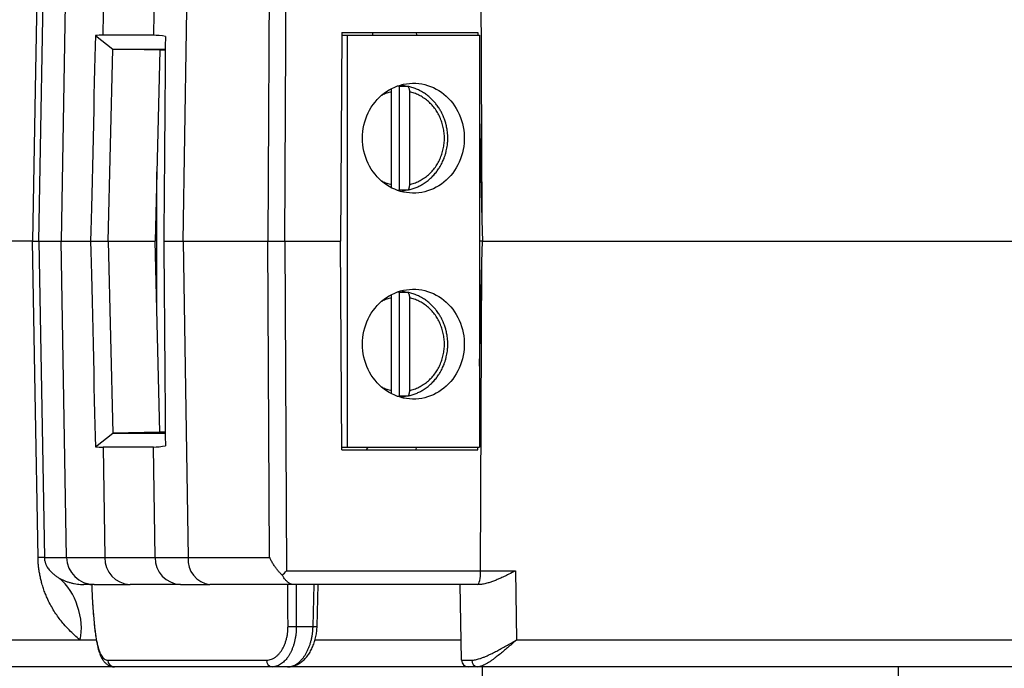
# Model space of a CAD drawing. Extents: x 0 to 333, y 0 to 297.
# Tile 21 of 26: x 279 to 299, y 152 to 165. Entities that reach past the tile are written whole.
import ezdxf

# ---------------------------------------------------------------- set-up
doc = ezdxf.new("R2010")
doc.units = 0
doc.layers.get('0').update_dxf_attribs({"linetype": 'CONTINUOUS'})

msp = doc.modelspace()

# ---------------------------------------------------------------- linework, layer by layer
at = {"color": 7}
for points in [[(284.543, 160.536), (284.579, 167.264)], [(288.541, 167.264), (288.566, 160.967)], [(279.509, 166.988), (279.451, 163.627), (279.397, 160.536)], [(279.526, 160.536), (279.638, 166.988)], [(280.091, 166.988), (279.979, 160.536)], [(280.835, 164.737), (280.874, 166.988)], [(281.901, 166.988), (281.867, 164.735)], [(282.473, 160.536), (282.571, 166.988)], [(284.235, 166.988), (284.201, 160.536)], [(285.706, 164.793), (285.683, 160.536)], [(285.706, 164.793), (288.48, 164.793)], [(286.336, 164.793), (286.337, 164.737)], [(287.227, 164.793), (287.229, 164.737)], [(288.48, 164.793), (288.481, 164.737)], [(280.679, 164.728), (281.036, 164.452)], [(281.867, 164.735), (280.835, 164.737)], [(285.705, 164.737), (285.818, 164.737)], [(285.818, 164.737), (285.818, 156.334)], [(285.818, 164.737), (288.518, 164.737)], [(288.518, 164.737), (288.518, 156.334)], [(280.943, 160.536), (281.036, 164.452)], [(281.036, 164.452), (282.106, 164.45)], [(281.993, 164.434), (281.036, 164.452)], [(281.993, 164.434), (281.9, 160.536)], [(282.106, 164.433), (281.993, 164.434)], [(286.129, 162.637), (286.131, 162.703), (286.137, 162.77), (286.146, 162.837), (286.159, 162.902), (286.175, 162.967), (286.195, 163.03), (286.219, 163.092), (286.246, 163.153), (286.276, 163.211), (286.31, 163.268), (286.346, 163.322), (286.386, 163.374), (286.428, 163.423), (286.473, 163.469), (286.52, 163.512), (286.57, 163.553), (286.622, 163.59), (286.676, 163.623), (286.731, 163.653), (286.788, 163.68), (286.847, 163.702), (286.907, 163.721), (286.967, 163.736), (287.028, 163.747), (287.09, 163.754), (287.152, 163.757), (287.215, 163.756), (287.277, 163.751), (287.338, 163.742), (287.399, 163.729), (287.459, 163.712), (287.518, 163.691), (287.576, 163.667), (287.632, 163.639), (287.687, 163.607), (287.74, 163.572), (287.791, 163.533), (287.839, 163.491), (287.885, 163.447), (287.929, 163.399), (287.97, 163.348), (288.008, 163.295), (288.043, 163.24), (288.075, 163.182), (288.103, 163.123), (288.129, 163.061), (288.151, 162.999), (288.169, 162.935), (288.184, 162.869), (288.195, 162.803), (288.202, 162.737), (288.206, 162.67), (288.206, 162.603), (288.202, 162.536), (288.195, 162.469), (288.184, 162.404), (288.169, 162.338), (288.151, 162.274), (288.129, 162.212), (288.103, 162.15), (288.075, 162.091), (288.043, 162.033), (288.008, 161.978), (287.97, 161.925), (287.929, 161.874), (287.885, 161.827), (287.839, 161.782), (287.791, 161.74), (287.74, 161.701), (287.687, 161.666), (287.632, 161.634), (287.576, 161.606), (287.518, 161.582), (287.459, 161.561), (287.399, 161.544), (287.338, 161.531), (287.277, 161.522), (287.215, 161.517), (287.152, 161.516), (287.09, 161.519), (287.028, 161.526), (286.967, 161.537), (286.907, 161.552), (286.847, 161.571), (286.788, 161.594), (286.731, 161.62), (286.676, 161.65), (286.622, 161.683), (286.57, 161.72), (286.52, 161.76), (286.473, 161.804), (286.428, 161.85), (286.386, 161.899), (286.346, 161.951), (286.31, 162.005), (286.276, 162.062), (286.246, 162.12), (286.219, 162.181), (286.195, 162.243), (286.175, 162.306), (286.159, 162.371), (286.146, 162.436), (286.137, 162.503), (286.131, 162.57), (286.129, 162.637)], [(286.724, 161.69), (286.724, 163.583)], [(286.85, 163.703), (286.886, 163.697)], [(286.886, 163.697), (287.043, 163.697)], [(286.886, 161.576), (286.886, 163.697)], [(287.088, 163.583), (287.088, 161.69)], [(288.518, 163.086), (288.566, 160.967)], [(281.934, 159.122), (281.934, 161.95)], [(281.927, 161.656), (281.934, 161.656)], [(286.886, 161.576), (286.85, 161.57)], [(287.043, 161.576), (286.886, 161.576)], [(281.914, 161.096), (281.934, 161.096)], [(288.566, 160.967), (288.577, 160.536)], [(279.397, 160.536), (277.369, 160.536)], [(279.509, 154.083), (279.451, 157.444), (279.397, 160.536)], [(279.526, 160.536), (279.979, 160.536)], [(279.526, 160.536), (279.638, 154.083)], [(279.979, 160.536), (280.583, 160.536)], [(280.091, 154.083), (279.979, 160.536)], [(280.583, 160.536), (280.943, 160.536)], [(280.943, 160.536), (281.9, 160.536)], [(280.943, 160.536), (281.036, 156.62)], [(281.993, 156.638), (281.9, 160.536)], [(282.074, 160.536), (282.473, 160.536)], [(282.473, 160.536), (284.201, 160.536)], [(282.473, 160.536), (282.571, 154.083)], [(284.201, 160.536), (284.543, 160.536)], [(284.235, 154.083), (284.201, 160.536)], [(284.543, 160.536), (285.683, 160.536)], [(284.543, 160.536), (284.579, 153.808)], [(285.706, 156.278), (285.683, 160.536)], [(288.577, 160.536), (288.518, 160.536)], [(288.566, 160.104), (288.577, 160.536)], [(288.577, 160.536), (303.563, 160.536)], [(288.518, 157.986), (288.566, 160.104)], [(288.541, 153.808), (288.566, 160.104)], [(286.129, 158.435), (286.131, 158.502), (286.137, 158.568), (286.146, 158.635), (286.159, 158.7), (286.175, 158.765), (286.195, 158.828), (286.219, 158.89), (286.246, 158.951), (286.276, 159.009), (286.31, 159.066), (286.346, 159.12), (286.386, 159.172), (286.428, 159.221), (286.473, 159.267), (286.52, 159.311), (286.57, 159.351), (286.622, 159.388), (286.676, 159.422), (286.731, 159.451), (286.788, 159.478), (286.847, 159.5), (286.907, 159.519), (286.967, 159.534), (287.028, 159.545), (287.09, 159.552), (287.152, 159.555), (287.215, 159.554), (287.277, 159.549), (287.338, 159.54), (287.399, 159.527), (287.459, 159.51), (287.518, 159.489), (287.576, 159.465), (287.632, 159.437), (287.687, 159.405), (287.74, 159.37), (287.791, 159.331), (287.839, 159.29), (287.885, 159.245), (287.929, 159.197), (287.97, 159.146), (288.008, 159.093), (288.043, 159.038), (288.075, 158.98), (288.103, 158.921), (288.129, 158.86), (288.151, 158.797), (288.169, 158.733), (288.184, 158.668), (288.195, 158.602), (288.202, 158.535), (288.206, 158.468), (288.206, 158.401), (288.202, 158.334), (288.195, 158.268), (288.184, 158.202), (288.169, 158.136), (288.151, 158.072), (288.129, 158.01), (288.103, 157.948), (288.075, 157.889), (288.043, 157.832), (288.008, 157.776), (287.97, 157.723), (287.929, 157.673), (287.885, 157.625), (287.839, 157.58), (287.791, 157.538), (287.74, 157.5), (287.687, 157.464), (287.632, 157.432), (287.576, 157.404), (287.518, 157.38), (287.459, 157.359), (287.399, 157.343), (287.338, 157.329), (287.277, 157.32), (287.215, 157.315), (287.152, 157.314), (287.09, 157.317), (287.028, 157.324), (286.967, 157.335), (286.907, 157.35), (286.847, 157.369), (286.788, 157.391), (286.731, 157.418), (286.676, 157.448), (286.622, 157.482), (286.57, 157.519), (286.52, 157.559), (286.473, 157.602), (286.428, 157.648), (286.386, 157.698), (286.346, 157.749), (286.31, 157.803), (286.276, 157.86), (286.246, 157.918), (286.219, 157.979), (286.195, 158.041), (286.175, 158.104), (286.159, 158.169), (286.146, 158.235), (286.137, 158.301), (286.131, 158.368), (286.129, 158.435)], [(281.927, 159.415), (281.934, 159.415)], [(286.724, 157.488), (286.724, 159.381)], [(286.85, 159.501), (286.886, 159.495)], [(286.886, 159.495), (287.043, 159.495)], [(286.886, 157.374), (286.886, 159.495)], [(287.088, 159.381), (287.088, 157.488)], [(286.886, 157.374), (286.85, 157.368)], [(287.043, 157.374), (286.886, 157.374)], [(280.679, 156.343), (281.036, 156.62)], [(281.993, 156.638), (281.036, 156.62)], [(281.036, 156.62), (282.106, 156.621)], [(282.106, 156.638), (281.993, 156.638)], [(281.867, 156.336), (280.835, 156.335)], [(280.835, 156.335), (280.874, 154.083)], [(281.901, 154.083), (281.867, 156.336)], [(285.705, 156.334), (285.818, 156.334)], [(285.818, 156.334), (288.518, 156.334)], [(286.238, 156.334), (286.208, 156.278)], [(287.227, 156.278), (287.229, 156.334)], [(288.48, 156.278), (288.481, 156.334)], [(285.706, 156.278), (288.48, 156.278)], [(279.638, 154.083), (280.091, 154.083)], [(280.874, 154.083), (281.901, 154.083)], [(282.571, 154.083), (284.235, 154.083)], [(284.579, 153.808), (288.541, 153.808)], [(288.541, 153.808), (289.25, 153.808)], [(289.25, 153.808), (289.275, 152.402)], [(280.655, 153.533), (280.442, 153.533)], [(280.604, 153.533), (280.608, 153.422)], [(280.655, 153.533), (281.386, 153.533)], [(282.414, 153.533), (281.386, 153.533)], [(282.414, 153.533), (283.016, 153.533)], [(284.718, 153.533), (283.016, 153.533)], [(284.61, 152.678), (284.608, 152.958), (284.606, 153.533)], [(288.479, 153.533), (284.718, 153.533)], [(284.775, 153.533), (284.779, 152.678)], [(285.121, 152.678), (285.145, 153.533)], [(285.203, 152.676), (285.227, 153.533)], [(288.151, 151.99), (288.124, 153.533)], [(288.513, 153.533), (288.479, 153.533)], [(284.779, 152.678), (285.121, 152.678)], [(280.367, 152.402), (280.697, 152.402)], [(285.161, 152.402), (288.144, 152.402)], [(289.275, 152.402), (303.563, 152.402)], [(280.931, 151.99), (284.172, 151.99)], [(281.069, 151.852), (278.077, 151.852)], [(284.285, 151.852), (281.069, 151.852)], [(284.601, 151.852), (284.285, 151.852)], [(288.293, 151.852), (284.601, 151.852)], [(288.475, 151.852), (288.293, 151.852)], [(303.572, 151.852), (288.475, 151.852)], [(288.577, 151.135), (288.577, 151.852)], [(297.059, 151.852), (297.059, 151.135)]]:
    msp.add_lwpolyline(points, dxfattribs=at)
at = {"color": 253}
for points in [[(280.655, 152.733), (280.655, 152.722)], [(277.512, 152.402), (280.367, 152.402)]]:
    msp.add_lwpolyline(points, dxfattribs=at)
at = {"color": 7}
for points in [[(280.679, 164.728), (280.655, 163.683), (280.607, 161.589), (280.583, 160.536)], [(280.835, 164.737), (280.793, 164.737), (280.715, 164.733), (280.679, 164.728)], [(282.108, 164.711), (282.04, 164.725), (281.922, 164.737), (281.867, 164.735)], [(282.108, 164.711), (282.1, 163.671), (282.083, 161.587), (282.074, 160.536)], [(287.006, 163.697), (286.984, 163.705), (286.942, 163.719), (286.919, 163.724)], [(286.919, 161.548), (286.942, 161.554), (286.984, 161.568), (287.006, 161.576)], [(280.583, 160.536), (280.607, 159.482), (280.655, 157.388), (280.679, 156.343)], [(282.074, 160.536), (282.083, 159.484), (282.1, 157.4), (282.108, 156.36)], [(287.006, 159.495), (286.984, 159.503), (286.942, 159.517), (286.919, 159.523)], [(286.919, 157.347), (286.942, 157.352), (286.984, 157.366), (287.006, 157.374)], [(280.679, 156.343), (280.715, 156.338), (280.793, 156.334), (280.835, 156.335)], [(281.867, 156.336), (281.922, 156.334), (282.04, 156.347), (282.108, 156.36)], [(279.638, 154.083), (279.606, 154.084), (279.542, 154.084), (279.509, 154.083)], [(280.091, 154.083), (280.096, 154.083), (280.466, 154.083), (280.874, 154.083)], [(280.091, 154.083), (280.096, 153.778), (280.348, 153.532), (280.655, 153.533)], [(280.874, 154.083), (280.864, 153.793), (281.094, 153.546), (281.386, 153.533)], [(281.901, 154.083), (281.892, 153.793), (282.121, 153.546), (282.414, 153.533)], [(281.901, 154.083), (282.033, 154.083), (282.356, 154.083), (282.571, 154.083)], [(282.571, 154.083), (282.544, 153.812), (282.744, 153.567), (283.016, 153.533)], [(284.493, 153.721), (284.517, 153.743), (284.557, 153.784), (284.579, 153.808)], [(288.479, 153.533), (288.513, 153.532), (288.541, 153.655), (288.541, 153.808)], [(280.367, 152.402), (280.466, 152.822), (280.277, 153.386), (279.942, 153.663)], [(284.61, 152.678), (284.652, 152.677), (284.737, 152.677), (284.779, 152.678)], [(280.931, 151.99), (280.931, 151.914), (280.993, 151.852), (281.069, 151.852)], [(284.172, 151.99), (284.166, 151.921), (284.217, 151.859), (284.285, 151.852)], [(288.151, 151.99), (288.14, 151.989), (288.236, 151.988), (288.36, 151.988)], [(288.151, 151.99), (288.153, 151.913), (288.216, 151.852), (288.293, 151.852)], [(288.36, 151.988), (288.355, 151.92), (288.406, 151.859), (288.475, 151.852)]]:
    msp.add_open_spline(points, degree=3, dxfattribs=at)
at = {"color": 253}
for points in [[(286.724, 163.583), (286.691, 163.574), (286.658, 163.565), (286.625, 163.554), (286.593, 163.544), (286.561, 163.531), (286.531, 163.514), (286.525, 163.511), (286.52, 163.508), (286.514, 163.504)], [(286.514, 161.768), (286.52, 161.765), (286.525, 161.762), (286.531, 161.759), (286.561, 161.742), (286.593, 161.729), (286.625, 161.719), (286.658, 161.708), (286.691, 161.699), (286.724, 161.69)], [(286.724, 159.381), (286.691, 159.372), (286.658, 159.363), (286.625, 159.353), (286.593, 159.342), (286.561, 159.329), (286.531, 159.312), (286.525, 159.309), (286.52, 159.306), (286.514, 159.303)], [(286.514, 157.566), (286.52, 157.563), (286.525, 157.56), (286.531, 157.557), (286.561, 157.54), (286.593, 157.528), (286.625, 157.517), (286.658, 157.506), (286.691, 157.497), (286.724, 157.488)], [(280.608, 153.422), (280.609, 153.399), (280.61, 153.377), (280.611, 153.355), (280.615, 153.251), (280.621, 153.147), (280.629, 153.043), (280.637, 152.94), (280.646, 152.836), (280.655, 152.733)]]:
    msp.add_open_spline(points, degree=3, knots=[0, 0, 0, 0, 1, 1, 1, 2, 2, 2, 3, 3, 3, 3], dxfattribs=at)
at = {"color": 7}
for points, knots in [([(286.724, 163.583), (286.724, 163.596), (286.724, 163.609), (286.722, 163.621), (286.72, 163.629), (286.718, 163.636), (286.717, 163.643)], [0, 0, 0, 0, 1, 1, 1, 2, 2, 2, 2]), ([(287.043, 163.697), (287.048, 163.696), (287.053, 163.694), (287.057, 163.691), (287.062, 163.687), (287.066, 163.68), (287.071, 163.673), (287.074, 163.665), (287.078, 163.655), (287.08, 163.645), (287.083, 163.634), (287.085, 163.622), (287.086, 163.61), (287.087, 163.601), (287.087, 163.592), (287.088, 163.583)], [0, 0, 0, 0, 1, 1, 1, 2, 2, 2, 3, 3, 3, 4, 4, 4, 5, 5, 5, 5]), ([(287.053, 161.58), (287.076, 161.585), (287.1, 161.59), (287.123, 161.596), (287.15, 161.603), (287.177, 161.613), (287.204, 161.623), (287.23, 161.633), (287.255, 161.644), (287.28, 161.656), (287.303, 161.667), (287.326, 161.679), (287.349, 161.693), (287.377, 161.71), (287.405, 161.728), (287.432, 161.748), (287.457, 161.766), (287.481, 161.785), (287.505, 161.806), (287.526, 161.825), (287.547, 161.845), (287.567, 161.866), (287.589, 161.889), (287.61, 161.913), (287.63, 161.938), (287.648, 161.961), (287.665, 161.984), (287.681, 162.008), (287.695, 162.029), (287.709, 162.051), (287.721, 162.073), (287.733, 162.092), (287.743, 162.112), (287.753, 162.132), (287.761, 162.149), (287.769, 162.166), (287.776, 162.184), (287.782, 162.197), (287.788, 162.211), (287.793, 162.224), (287.797, 162.235), (287.802, 162.246), (287.805, 162.257), (287.808, 162.266), (287.812, 162.275), (287.815, 162.284), (287.818, 162.294), (287.821, 162.304), (287.824, 162.313), (287.827, 162.324), (287.829, 162.334), (287.832, 162.344), (287.835, 162.355), (287.838, 162.366), (287.84, 162.377), (287.845, 162.395), (287.848, 162.414), (287.852, 162.432), (287.856, 162.453), (287.859, 162.474), (287.861, 162.495), (287.864, 162.52), (287.866, 162.544), (287.868, 162.568), (287.869, 162.588), (287.87, 162.609), (287.87, 162.63), (287.87, 162.652), (287.869, 162.674), (287.868, 162.697), (287.867, 162.72), (287.865, 162.743), (287.863, 162.765), (287.861, 162.784), (287.858, 162.802), (287.855, 162.821), (287.853, 162.835), (287.85, 162.849), (287.847, 162.862), (287.846, 162.87), (287.844, 162.878), (287.843, 162.886), (287.842, 162.891), (287.84, 162.896), (287.839, 162.901), (287.838, 162.907), (287.836, 162.912), (287.835, 162.918), (287.833, 162.927), (287.83, 162.936), (287.828, 162.945), (287.824, 162.957), (287.821, 162.969), (287.817, 162.981), (287.813, 162.996), (287.808, 163.01), (287.802, 163.024), (287.796, 163.041), (287.789, 163.058), (287.783, 163.075), (287.775, 163.094), (287.766, 163.114), (287.757, 163.133), (287.746, 163.154), (287.735, 163.176), (287.723, 163.196), (287.71, 163.22), (287.696, 163.243), (287.681, 163.265), (287.664, 163.29), (287.647, 163.314), (287.628, 163.337), (287.613, 163.356), (287.597, 163.375), (287.581, 163.392), (287.563, 163.411), (287.545, 163.429), (287.526, 163.447), (287.506, 163.466), (287.486, 163.484), (287.464, 163.501), (287.442, 163.519), (287.419, 163.536), (287.395, 163.552), (287.37, 163.568), (287.343, 163.584), (287.317, 163.598), (287.289, 163.613), (287.26, 163.627), (287.231, 163.639), (287.2, 163.652), (287.169, 163.664), (287.137, 163.673), (287.109, 163.681), (287.081, 163.687), (287.053, 163.693)], [0, 0, 0, 0, 1, 1, 1, 2, 2, 2, 3, 3, 3, 4, 4, 4, 5, 5, 5, 6, 6, 6, 7, 7, 7, 8, 8, 8, 9, 9, 9, 10, 10, 10, 11, 11, 11, 12, 12, 12, 13, 13, 13, 14, 14, 14, 15, 15, 15, 16, 16, 16, 17, 17, 17, 18, 18, 18, 19, 19, 19, 20, 20, 20, 21, 21, 21, 22, 22, 22, 23, 23, 23, 24, 24, 24, 25, 25, 25, 26, 26, 26, 27, 27, 27, 28, 28, 28, 29, 29, 29, 30, 30, 30, 31, 31, 31, 32, 32, 32, 33, 33, 33, 34, 34, 34, 35, 35, 35, 36, 36, 36, 37, 37, 37, 38, 38, 38, 39, 39, 39, 40, 40, 40, 41, 41, 41, 42, 42, 42, 43, 43, 43, 44, 44, 44, 45, 45, 45, 45]), ([(287.088, 161.69), (287.121, 161.699), (287.154, 161.708), (287.186, 161.719), (287.219, 161.729), (287.25, 161.743), (287.281, 161.759), (287.312, 161.774), (287.342, 161.792), (287.371, 161.811), (287.4, 161.83), (287.428, 161.85), (287.455, 161.873), (287.482, 161.895), (287.507, 161.919), (287.531, 161.945), (287.556, 161.97), (287.579, 161.998), (287.6, 162.026), (287.622, 162.055), (287.642, 162.085), (287.66, 162.116), (287.679, 162.147), (287.695, 162.178), (287.71, 162.211), (287.725, 162.244), (287.738, 162.278), (287.75, 162.313), (287.761, 162.347), (287.771, 162.383), (287.778, 162.419), (287.786, 162.454), (287.792, 162.49), (287.796, 162.526), (287.8, 162.563), (287.802, 162.6), (287.802, 162.637), (287.802, 162.673), (287.8, 162.71), (287.796, 162.746), (287.792, 162.783), (287.786, 162.819), (287.778, 162.854), (287.771, 162.89), (287.761, 162.925), (287.75, 162.96), (287.738, 162.995), (287.725, 163.029), (287.71, 163.062), (287.695, 163.094), (287.679, 163.126), (287.661, 163.157), (287.642, 163.188), (287.622, 163.218), (287.6, 163.247), (287.579, 163.275), (287.556, 163.302), (287.532, 163.328), (287.507, 163.354), (287.482, 163.377), (287.455, 163.4), (287.428, 163.423), (287.4, 163.443), (287.371, 163.462), (287.342, 163.482), (287.312, 163.499), (287.281, 163.514), (287.25, 163.53), (287.219, 163.544), (287.186, 163.554), (287.154, 163.565), (287.121, 163.574), (287.088, 163.583)], [0, 0, 0, 0, 1, 1, 1, 2, 2, 2, 3, 3, 3, 4, 4, 4, 5, 5, 5, 6, 6, 6, 7, 7, 7, 8, 8, 8, 9, 9, 9, 10, 10, 10, 11, 11, 11, 12, 12, 12, 13, 13, 13, 14, 14, 14, 15, 15, 15, 16, 16, 16, 17, 17, 17, 18, 18, 18, 19, 19, 19, 20, 20, 20, 21, 21, 21, 22, 22, 22, 23, 23, 23, 24, 24, 24, 24]), ([(286.717, 161.629), (286.719, 161.64), (286.722, 161.651), (286.723, 161.663), (286.724, 161.672), (286.724, 161.681), (286.724, 161.69)], [0, 0, 0, 0, 1, 1, 1, 2, 2, 2, 2]), ([(287.088, 161.69), (287.087, 161.677), (287.087, 161.664), (287.085, 161.652), (287.084, 161.64), (287.081, 161.628), (287.077, 161.618), (287.074, 161.608), (287.07, 161.599), (287.066, 161.593), (287.062, 161.585), (287.057, 161.58), (287.052, 161.578), (287.049, 161.577), (287.046, 161.577), (287.043, 161.576)], [0, 0, 0, 0, 1, 1, 1, 2, 2, 2, 3, 3, 3, 4, 4, 4, 5, 5, 5, 5]), ([(279.397, 160.536), (279.414, 160.536), (279.432, 160.536), (279.447, 160.536), (279.461, 160.536), (279.474, 160.536), (279.485, 160.536), (279.496, 160.536), (279.505, 160.536), (279.512, 160.536), (279.518, 160.536), (279.522, 160.536), (279.526, 160.536)], [0, 0, 0, 0, 1, 1, 1, 2, 2, 2, 3, 3, 3, 4, 4, 4, 4]), ([(279.397, 160.536), (279.414, 160.536), (279.432, 160.536), (279.447, 160.536), (279.461, 160.536), (279.474, 160.536), (279.485, 160.536), (279.496, 160.536), (279.505, 160.536), (279.512, 160.536), (279.518, 160.536), (279.522, 160.536), (279.526, 160.536)], [0, 0, 0, 0, 1, 1, 1, 2, 2, 2, 3, 3, 3, 4, 4, 4, 4]), ([(286.724, 159.381), (286.724, 159.394), (286.724, 159.408), (286.722, 159.419), (286.72, 159.427), (286.718, 159.434), (286.717, 159.442)], [0, 0, 0, 0, 1, 1, 1, 2, 2, 2, 2]), ([(287.043, 159.495), (287.048, 159.494), (287.053, 159.493), (287.057, 159.489), (287.062, 159.485), (287.066, 159.479), (287.071, 159.471), (287.074, 159.463), (287.078, 159.454), (287.08, 159.443), (287.083, 159.432), (287.085, 159.42), (287.086, 159.408), (287.087, 159.399), (287.087, 159.39), (287.088, 159.381)], [0, 0, 0, 0, 1, 1, 1, 2, 2, 2, 3, 3, 3, 4, 4, 4, 5, 5, 5, 5]), ([(287.053, 157.378), (287.076, 157.383), (287.1, 157.388), (287.123, 157.394), (287.15, 157.402), (287.177, 157.411), (287.204, 157.421), (287.23, 157.431), (287.255, 157.442), (287.28, 157.454), (287.303, 157.465), (287.326, 157.478), (287.349, 157.491), (287.377, 157.508), (287.405, 157.526), (287.432, 157.546), (287.457, 157.564), (287.481, 157.584), (287.505, 157.604), (287.526, 157.623), (287.547, 157.644), (287.567, 157.664), (287.589, 157.688), (287.61, 157.711), (287.63, 157.737), (287.648, 157.759), (287.665, 157.782), (287.681, 157.806), (287.695, 157.827), (287.709, 157.849), (287.721, 157.871), (287.733, 157.891), (287.743, 157.91), (287.753, 157.93), (287.761, 157.947), (287.769, 157.964), (287.776, 157.982), (287.782, 157.995), (287.788, 158.008), (287.793, 158.022), (287.797, 158.033), (287.802, 158.044), (287.805, 158.055), (287.808, 158.064), (287.812, 158.073), (287.815, 158.083), (287.818, 158.092), (287.821, 158.102), (287.824, 158.111), (287.827, 158.122), (287.829, 158.132), (287.832, 158.142), (287.835, 158.153), (287.838, 158.164), (287.84, 158.175), (287.845, 158.194), (287.848, 158.212), (287.852, 158.231), (287.856, 158.251), (287.859, 158.273), (287.861, 158.294), (287.864, 158.318), (287.866, 158.342), (287.868, 158.366), (287.869, 158.387), (287.87, 158.408), (287.87, 158.428), (287.87, 158.45), (287.869, 158.473), (287.868, 158.495), (287.867, 158.518), (287.865, 158.541), (287.863, 158.563), (287.861, 158.582), (287.858, 158.6), (287.855, 158.619), (287.853, 158.633), (287.85, 158.647), (287.847, 158.661), (287.846, 158.668), (287.844, 158.676), (287.843, 158.684), (287.842, 158.689), (287.84, 158.694), (287.839, 158.699), (287.838, 158.705), (287.836, 158.711), (287.835, 158.716), (287.833, 158.725), (287.83, 158.734), (287.828, 158.743), (287.824, 158.755), (287.821, 158.768), (287.817, 158.78), (287.813, 158.794), (287.808, 158.808), (287.802, 158.823), (287.796, 158.839), (287.789, 158.856), (287.783, 158.873), (287.775, 158.893), (287.766, 158.912), (287.757, 158.931), (287.746, 158.953), (287.735, 158.974), (287.723, 158.995), (287.71, 159.018), (287.696, 159.041), (287.681, 159.063), (287.664, 159.088), (287.647, 159.112), (287.628, 159.136), (287.613, 159.154), (287.597, 159.173), (287.581, 159.191), (287.563, 159.21), (287.545, 159.228), (287.526, 159.246), (287.506, 159.264), (287.486, 159.282), (287.464, 159.299), (287.442, 159.317), (287.419, 159.334), (287.395, 159.35), (287.37, 159.367), (287.343, 159.382), (287.317, 159.396), (287.289, 159.411), (287.26, 159.425), (287.231, 159.437), (287.2, 159.451), (287.169, 159.462), (287.137, 159.471), (287.109, 159.479), (287.081, 159.485), (287.053, 159.491)], [0, 0, 0, 0, 1, 1, 1, 2, 2, 2, 3, 3, 3, 4, 4, 4, 5, 5, 5, 6, 6, 6, 7, 7, 7, 8, 8, 8, 9, 9, 9, 10, 10, 10, 11, 11, 11, 12, 12, 12, 13, 13, 13, 14, 14, 14, 15, 15, 15, 16, 16, 16, 17, 17, 17, 18, 18, 18, 19, 19, 19, 20, 20, 20, 21, 21, 21, 22, 22, 22, 23, 23, 23, 24, 24, 24, 25, 25, 25, 26, 26, 26, 27, 27, 27, 28, 28, 28, 29, 29, 29, 30, 30, 30, 31, 31, 31, 32, 32, 32, 33, 33, 33, 34, 34, 34, 35, 35, 35, 36, 36, 36, 37, 37, 37, 38, 38, 38, 39, 39, 39, 40, 40, 40, 41, 41, 41, 42, 42, 42, 43, 43, 43, 44, 44, 44, 45, 45, 45, 45]), ([(287.088, 157.488), (287.121, 157.497), (287.154, 157.506), (287.186, 157.517), (287.219, 157.528), (287.25, 157.542), (287.281, 157.557), (287.312, 157.572), (287.342, 157.59), (287.371, 157.609), (287.4, 157.628), (287.428, 157.649), (287.455, 157.671), (287.482, 157.693), (287.507, 157.718), (287.531, 157.743), (287.556, 157.769), (287.579, 157.796), (287.6, 157.825), (287.622, 157.853), (287.642, 157.883), (287.66, 157.914), (287.679, 157.945), (287.695, 157.976), (287.71, 158.009), (287.725, 158.042), (287.738, 158.076), (287.75, 158.111), (287.761, 158.145), (287.771, 158.181), (287.778, 158.216), (287.786, 158.252), (287.792, 158.288), (287.796, 158.325), (287.8, 158.361), (287.802, 158.398), (287.802, 158.435), (287.802, 158.472), (287.8, 158.508), (287.796, 158.545), (287.792, 158.581), (287.786, 158.617), (287.778, 158.653), (287.771, 158.689), (287.761, 158.724), (287.75, 158.758), (287.738, 158.793), (287.725, 158.827), (287.71, 158.86), (287.695, 158.893), (287.679, 158.925), (287.661, 158.955), (287.642, 158.987), (287.622, 159.016), (287.6, 159.045), (287.579, 159.073), (287.556, 159.1), (287.532, 159.126), (287.507, 159.152), (287.482, 159.176), (287.455, 159.198), (287.428, 159.221), (287.4, 159.242), (287.371, 159.261), (287.342, 159.28), (287.312, 159.297), (287.281, 159.312), (287.25, 159.328), (287.219, 159.342), (287.186, 159.353), (287.154, 159.364), (287.121, 159.373), (287.088, 159.381)], [0, 0, 0, 0, 1, 1, 1, 2, 2, 2, 3, 3, 3, 4, 4, 4, 5, 5, 5, 6, 6, 6, 7, 7, 7, 8, 8, 8, 9, 9, 9, 10, 10, 10, 11, 11, 11, 12, 12, 12, 13, 13, 13, 14, 14, 14, 15, 15, 15, 16, 16, 16, 17, 17, 17, 18, 18, 18, 19, 19, 19, 20, 20, 20, 21, 21, 21, 22, 22, 22, 23, 23, 23, 24, 24, 24, 24]), ([(286.717, 157.427), (286.719, 157.439), (286.722, 157.449), (286.723, 157.461), (286.724, 157.47), (286.724, 157.479), (286.724, 157.488)], [0, 0, 0, 0, 1, 1, 1, 2, 2, 2, 2]), ([(287.088, 157.488), (287.087, 157.475), (287.087, 157.463), (287.085, 157.45), (287.084, 157.438), (287.081, 157.426), (287.077, 157.416), (287.074, 157.406), (287.07, 157.397), (287.066, 157.391), (287.062, 157.384), (287.057, 157.379), (287.052, 157.376), (287.049, 157.375), (287.046, 157.375), (287.043, 157.374)], [0, 0, 0, 0, 1, 1, 1, 2, 2, 2, 3, 3, 3, 4, 4, 4, 5, 5, 5, 5]), ([(280.367, 152.402), (280.328, 152.434), (280.29, 152.465), (280.253, 152.498), (280.215, 152.532), (280.179, 152.567), (280.143, 152.604), (280.107, 152.641), (280.071, 152.679), (280.037, 152.72), (280.011, 152.749), (279.986, 152.78), (279.962, 152.812), (279.937, 152.843), (279.913, 152.876), (279.89, 152.911), (279.866, 152.945), (279.843, 152.98), (279.821, 153.018), (279.798, 153.055), (279.776, 153.094), (279.755, 153.134), (279.734, 153.174), (279.713, 153.216), (279.694, 153.26), (279.68, 153.29), (279.668, 153.32), (279.656, 153.351), (279.643, 153.382), (279.631, 153.415), (279.62, 153.448), (279.609, 153.481), (279.598, 153.516), (279.588, 153.551), (279.58, 153.578), (279.573, 153.607), (279.566, 153.636), (279.559, 153.665), (279.553, 153.694), (279.547, 153.725), (279.541, 153.755), (279.535, 153.786), (279.531, 153.817), (279.526, 153.849), (279.522, 153.881), (279.519, 153.913), (279.516, 153.941), (279.514, 153.969), (279.512, 153.998), (279.511, 154.026), (279.51, 154.054), (279.509, 154.083)], [0, 0, 0, 0, 1, 1, 1, 2, 2, 2, 3, 3, 3, 4, 4, 4, 5, 5, 5, 6, 6, 6, 7, 7, 7, 8, 8, 8, 9, 9, 9, 10, 10, 10, 11, 11, 11, 12, 12, 12, 13, 13, 13, 14, 14, 14, 15, 15, 15, 16, 16, 16, 17, 17, 17, 17]), ([(279.638, 154.083), (279.638, 154.076), (279.639, 154.069), (279.639, 154.063), (279.64, 154.055), (279.641, 154.048), (279.642, 154.041), (279.643, 154.035), (279.643, 154.029), (279.644, 154.024), (279.645, 154.019), (279.646, 154.014), (279.647, 154.01), (279.65, 153.999), (279.653, 153.989), (279.655, 153.981), (279.658, 153.972), (279.66, 153.964), (279.663, 153.958), (279.666, 153.95), (279.669, 153.944), (279.671, 153.938), (279.68, 153.919), (279.688, 153.903), (279.696, 153.888), (279.705, 153.874), (279.714, 153.861), (279.722, 153.849), (279.731, 153.838), (279.739, 153.828), (279.748, 153.818), (279.757, 153.808), (279.766, 153.799), (279.774, 153.79), (279.793, 153.772), (279.811, 153.755), (279.829, 153.74), (279.848, 153.725), (279.866, 153.711), (279.885, 153.698), (279.904, 153.686), (279.923, 153.674), (279.942, 153.663)], [0, 0, 0, 0, 1, 1, 1, 2, 2, 2, 3, 3, 3, 4, 4, 4, 5, 5, 5, 6, 6, 6, 7, 7, 7, 8, 8, 8, 9, 9, 9, 10, 10, 10, 11, 11, 11, 12, 12, 12, 13, 13, 13, 14, 14, 14, 14]), ([(284.493, 153.721), (284.487, 153.727), (284.481, 153.732), (284.476, 153.738), (284.46, 153.754), (284.444, 153.771), (284.429, 153.787), (284.414, 153.804), (284.4, 153.822), (284.386, 153.839), (284.372, 153.856), (284.359, 153.874), (284.346, 153.892), (284.331, 153.912), (284.317, 153.933), (284.304, 153.954), (284.291, 153.974), (284.279, 153.996), (284.268, 154.017), (284.256, 154.038), (284.246, 154.059), (284.236, 154.08), (284.236, 154.081), (284.235, 154.082), (284.235, 154.083)], [0, 0, 0, 0, 1, 1, 1, 2, 2, 2, 3, 3, 3, 4, 4, 4, 5, 5, 5, 6, 6, 6, 7, 7, 7, 8, 8, 8, 8]), ([(284.718, 153.533), (284.717, 153.533), (284.716, 153.533), (284.716, 153.533), (284.704, 153.533), (284.692, 153.534), (284.68, 153.538), (284.668, 153.541), (284.656, 153.546), (284.644, 153.553), (284.63, 153.561), (284.616, 153.571), (284.601, 153.583), (284.594, 153.59), (284.587, 153.597), (284.579, 153.604), (284.572, 153.612), (284.565, 153.621), (284.557, 153.629), (284.547, 153.642), (284.536, 153.656), (284.526, 153.671), (284.515, 153.687), (284.504, 153.703), (284.493, 153.721)], [0, 0, 0, 0, 1, 1, 1, 2, 2, 2, 3, 3, 3, 4, 4, 4, 5, 5, 5, 6, 6, 6, 7, 7, 7, 8, 8, 8, 8]), ([(289.25, 153.808), (289.249, 153.807), (289.247, 153.806), (289.246, 153.805), (289.203, 153.784), (289.161, 153.763), (289.118, 153.743), (289.097, 153.732), (289.076, 153.722), (289.054, 153.711), (289.032, 153.701), (289.011, 153.691), (288.99, 153.681), (288.965, 153.67), (288.94, 153.658), (288.915, 153.647), (288.89, 153.636), (288.865, 153.626), (288.841, 153.616), (288.815, 153.606), (288.791, 153.596), (288.765, 153.587), (288.741, 153.578), (288.716, 153.57), (288.692, 153.563), (288.676, 153.559), (288.661, 153.554), (288.646, 153.551), (288.631, 153.547), (288.616, 153.544), (288.601, 153.541), (288.586, 153.539), (288.571, 153.536), (288.556, 153.535), (288.542, 153.534), (288.527, 153.533), (288.513, 153.533)], [0, 0, 0, 0, 1, 1, 1, 2, 2, 2, 3, 3, 3, 4, 4, 4, 5, 5, 5, 6, 6, 6, 7, 7, 7, 8, 8, 8, 9, 9, 9, 10, 10, 10, 11, 11, 11, 12, 12, 12, 12]), ([(279.942, 153.663), (279.961, 153.653), (279.979, 153.643), (279.998, 153.634), (280.018, 153.624), (280.037, 153.615), (280.057, 153.607), (280.077, 153.599), (280.098, 153.591), (280.119, 153.584), (280.14, 153.577), (280.161, 153.571), (280.182, 153.566), (280.203, 153.56), (280.225, 153.555), (280.246, 153.551), (280.268, 153.547), (280.29, 153.543), (280.311, 153.541), (280.333, 153.538), (280.355, 153.536), (280.377, 153.535), (280.398, 153.533), (280.42, 153.533), (280.442, 153.533)], [0, 0, 0, 0, 1, 1, 1, 2, 2, 2, 3, 3, 3, 4, 4, 4, 5, 5, 5, 6, 6, 6, 7, 7, 7, 8, 8, 8, 8]), ([(280.609, 153.419), (280.61, 153.381), (280.611, 153.343), (280.613, 153.305), (280.616, 153.236), (280.62, 153.166), (280.625, 153.096), (280.63, 153.027), (280.635, 152.957), (280.641, 152.888), (280.645, 152.833), (280.651, 152.777), (280.656, 152.722)], [0, 0, 0, 0, 1, 1, 1, 2, 2, 2, 3, 3, 3, 4, 4, 4, 4]), ([(280.655, 152.733), (280.66, 152.693), (280.663, 152.654), (280.668, 152.616), (280.673, 152.578), (280.677, 152.542), (280.682, 152.508), (280.687, 152.473), (280.693, 152.44), (280.698, 152.409), (280.704, 152.377), (280.711, 152.347), (280.717, 152.318), (280.724, 152.289), (280.731, 152.263), (280.738, 152.237), (280.746, 152.212), (280.753, 152.189), (280.762, 152.168), (280.769, 152.148), (280.777, 152.13), (280.785, 152.114), (280.793, 152.098), (280.801, 152.083), (280.809, 152.07), (280.818, 152.057), (280.827, 152.045), (280.836, 152.036), (280.846, 152.025), (280.856, 152.017), (280.866, 152.01), (280.876, 152.003), (280.886, 151.998), (280.897, 151.995), (280.908, 151.992), (280.919, 151.99), (280.931, 151.99)], [0, 0, 0, 0, 1, 1, 1, 2, 2, 2, 3, 3, 3, 4, 4, 4, 5, 5, 5, 6, 6, 6, 7, 7, 7, 8, 8, 8, 9, 9, 9, 10, 10, 10, 11, 11, 11, 12, 12, 12, 12]), ([(280.656, 152.722), (280.657, 152.711), (280.657, 152.7), (280.659, 152.689), (280.661, 152.666), (280.664, 152.643), (280.666, 152.621), (280.669, 152.598), (280.672, 152.576), (280.674, 152.555), (280.677, 152.533), (280.68, 152.512), (280.683, 152.491), (280.686, 152.471), (280.689, 152.45), (280.693, 152.431), (280.696, 152.411), (280.699, 152.391), (280.703, 152.373), (280.706, 152.354), (280.71, 152.335), (280.714, 152.318), (280.717, 152.3), (280.722, 152.282), (280.726, 152.265), (280.73, 152.247), (280.735, 152.231), (280.739, 152.215), (280.744, 152.198), (280.748, 152.182), (280.753, 152.167), (280.758, 152.151), (280.764, 152.136), (280.769, 152.121), (280.775, 152.106), (280.781, 152.091), (280.787, 152.077), (280.794, 152.063), (280.8, 152.049), (280.807, 152.036), (280.814, 152.023), (280.821, 152.01), (280.829, 151.998), (280.836, 151.988), (280.843, 151.978), (280.85, 151.968), (280.857, 151.96), (280.865, 151.951), (280.872, 151.942), (280.879, 151.935), (280.887, 151.928), (280.894, 151.92), (280.902, 151.914), (280.91, 151.907), (280.918, 151.902), (280.926, 151.896), (280.934, 151.891), (280.943, 151.886), (280.952, 151.881), (280.961, 151.876), (280.971, 151.872), (280.981, 151.868), (280.99, 151.864), (281, 151.862), (281.01, 151.859), (281.02, 151.857), (281.03, 151.855), (281.04, 151.853), (281.05, 151.852), (281.06, 151.852), (281.063, 151.852), (281.066, 151.852), (281.069, 151.852)], [0, 0, 0, 0, 1, 1, 1, 2, 2, 2, 3, 3, 3, 4, 4, 4, 5, 5, 5, 6, 6, 6, 7, 7, 7, 8, 8, 8, 9, 9, 9, 10, 10, 10, 11, 11, 11, 12, 12, 12, 13, 13, 13, 14, 14, 14, 15, 15, 15, 16, 16, 16, 17, 17, 17, 18, 18, 18, 19, 19, 19, 20, 20, 20, 21, 21, 21, 22, 22, 22, 23, 23, 23, 24, 24, 24, 24]), ([(284.172, 151.99), (284.189, 151.99), (284.206, 151.992), (284.222, 151.994), (284.239, 151.997), (284.256, 152.002), (284.272, 152.008), (284.288, 152.014), (284.304, 152.022), (284.319, 152.031), (284.335, 152.039), (284.35, 152.049), (284.365, 152.061), (284.38, 152.073), (284.394, 152.085), (284.408, 152.099), (284.422, 152.113), (284.435, 152.128), (284.447, 152.144), (284.46, 152.16), (284.472, 152.177), (284.484, 152.195), (284.495, 152.213), (284.506, 152.232), (284.516, 152.253), (284.526, 152.273), (284.536, 152.293), (284.544, 152.315), (284.552, 152.336), (284.56, 152.358), (284.567, 152.381), (284.575, 152.404), (284.581, 152.428), (284.586, 152.452), (284.591, 152.476), (284.596, 152.5), (284.599, 152.525), (284.603, 152.55), (284.606, 152.576), (284.607, 152.601), (284.609, 152.627), (284.609, 152.652), (284.61, 152.678)], [0, 0, 0, 0, 1, 1, 1, 2, 2, 2, 3, 3, 3, 4, 4, 4, 5, 5, 5, 6, 6, 6, 7, 7, 7, 8, 8, 8, 9, 9, 9, 10, 10, 10, 11, 11, 11, 12, 12, 12, 13, 13, 13, 14, 14, 14, 14]), ([(284.779, 152.678), (284.779, 152.655), (284.779, 152.632), (284.778, 152.609), (284.777, 152.587), (284.775, 152.564), (284.773, 152.542), (284.771, 152.519), (284.768, 152.496), (284.764, 152.474), (284.761, 152.451), (284.757, 152.429), (284.752, 152.407), (284.748, 152.385), (284.743, 152.364), (284.737, 152.344), (284.732, 152.323), (284.726, 152.303), (284.719, 152.283), (284.712, 152.263), (284.705, 152.243), (284.698, 152.224), (284.69, 152.205), (284.682, 152.186), (284.673, 152.168), (284.665, 152.15), (284.656, 152.133), (284.647, 152.116), (284.638, 152.1), (284.628, 152.083), (284.618, 152.068), (284.607, 152.053), (284.597, 152.038), (284.586, 152.024), (284.575, 152.01), (284.564, 151.996), (284.552, 151.983), (284.54, 151.971), (284.528, 151.96), (284.516, 151.949), (284.504, 151.938), (284.492, 151.928), (284.479, 151.919), (284.466, 151.91), (284.453, 151.901), (284.439, 151.894), (284.426, 151.886), (284.412, 151.88), (284.398, 151.874), (284.38, 151.867), (284.362, 151.861), (284.343, 151.858), (284.324, 151.854), (284.304, 151.853), (284.285, 151.852)], [0, 0, 0, 0, 1, 1, 1, 2, 2, 2, 3, 3, 3, 4, 4, 4, 5, 5, 5, 6, 6, 6, 7, 7, 7, 8, 8, 8, 9, 9, 9, 10, 10, 10, 11, 11, 11, 12, 12, 12, 13, 13, 13, 14, 14, 14, 15, 15, 15, 16, 16, 16, 17, 17, 17, 18, 18, 18, 18]), ([(284.601, 151.852), (284.616, 151.853), (284.63, 151.853), (284.644, 151.855), (284.658, 151.857), (284.672, 151.86), (284.686, 151.864), (284.7, 151.868), (284.714, 151.873), (284.729, 151.88), (284.743, 151.886), (284.757, 151.893), (284.771, 151.902), (284.785, 151.909), (284.798, 151.919), (284.811, 151.928), (284.824, 151.938), (284.837, 151.949), (284.85, 151.961), (284.863, 151.973), (284.876, 151.986), (284.888, 152), (284.901, 152.014), (284.913, 152.029), (284.925, 152.044), (284.936, 152.059), (284.947, 152.076), (284.958, 152.092), (284.968, 152.109), (284.979, 152.126), (284.989, 152.145), (284.999, 152.163), (285.008, 152.183), (285.017, 152.203), (285.027, 152.223), (285.035, 152.244), (285.043, 152.265), (285.051, 152.285), (285.058, 152.306), (285.064, 152.327), (285.071, 152.349), (285.078, 152.37), (285.083, 152.393), (285.089, 152.415), (285.094, 152.438), (285.098, 152.461), (285.103, 152.484), (285.106, 152.508), (285.11, 152.532), (285.113, 152.556), (285.115, 152.58), (285.117, 152.604), (285.119, 152.628), (285.12, 152.653), (285.121, 152.678)], [0, 0, 0, 0, 1, 1, 1, 2, 2, 2, 3, 3, 3, 4, 4, 4, 5, 5, 5, 6, 6, 6, 7, 7, 7, 8, 8, 8, 9, 9, 9, 10, 10, 10, 11, 11, 11, 12, 12, 12, 13, 13, 13, 14, 14, 14, 15, 15, 15, 16, 16, 16, 17, 17, 17, 18, 18, 18, 18]), ([(284.608, 151.852), (284.611, 151.852), (284.614, 151.852), (284.618, 151.852), (284.63, 151.853), (284.643, 151.854), (284.656, 151.856), (284.669, 151.857), (284.681, 151.859), (284.694, 151.862), (284.706, 151.865), (284.719, 151.868), (284.731, 151.872), (284.744, 151.877), (284.756, 151.881), (284.769, 151.886), (284.781, 151.891), (284.793, 151.897), (284.805, 151.903), (284.817, 151.909), (284.829, 151.916), (284.841, 151.924), (284.853, 151.931), (284.865, 151.939), (284.876, 151.947), (284.888, 151.956), (284.899, 151.965), (284.91, 151.975), (284.921, 151.984), (284.933, 151.995), (284.944, 152.005), (284.955, 152.016), (284.965, 152.027), (284.975, 152.039), (284.986, 152.051), (284.996, 152.063), (285.005, 152.075), (285.015, 152.088), (285.024, 152.101), (285.033, 152.114), (285.042, 152.127), (285.051, 152.141), (285.059, 152.155), (285.068, 152.169), (285.076, 152.184), (285.084, 152.199), (285.091, 152.214), (285.099, 152.229), (285.106, 152.245), (285.113, 152.26), (285.12, 152.276), (285.126, 152.292), (285.133, 152.308), (285.138, 152.325), (285.144, 152.342), (285.15, 152.358), (285.155, 152.375), (285.16, 152.392), (285.165, 152.409), (285.169, 152.427), (285.173, 152.444), (285.177, 152.461), (285.181, 152.479), (285.184, 152.496), (285.187, 152.514), (285.19, 152.532), (285.193, 152.549), (285.195, 152.567), (285.197, 152.585), (285.198, 152.603), (285.2, 152.62), (285.202, 152.639), (285.202, 152.657), (285.202, 152.663), (285.202, 152.67), (285.202, 152.676)], [0, 0, 0, 0, 1, 1, 1, 2, 2, 2, 3, 3, 3, 4, 4, 4, 5, 5, 5, 6, 6, 6, 7, 7, 7, 8, 8, 8, 9, 9, 9, 10, 10, 10, 11, 11, 11, 12, 12, 12, 13, 13, 13, 14, 14, 14, 15, 15, 15, 16, 16, 16, 17, 17, 17, 18, 18, 18, 19, 19, 19, 20, 20, 20, 21, 21, 21, 22, 22, 22, 23, 23, 23, 24, 24, 24, 25, 25, 25, 25]), ([(288.36, 151.988), (288.372, 151.989), (288.384, 151.989), (288.397, 151.991), (288.409, 151.992), (288.422, 151.994), (288.435, 151.997), (288.449, 151.999), (288.463, 152.003), (288.477, 152.007), (288.492, 152.01), (288.506, 152.015), (288.521, 152.02), (288.541, 152.026), (288.561, 152.033), (288.581, 152.041), (288.601, 152.049), (288.622, 152.057), (288.643, 152.066), (288.664, 152.075), (288.686, 152.085), (288.708, 152.096), (288.73, 152.106), (288.753, 152.117), (288.775, 152.128), (288.806, 152.143), (288.837, 152.159), (288.868, 152.175), (288.899, 152.192), (288.931, 152.208), (288.962, 152.226), (288.995, 152.244), (289.028, 152.262), (289.061, 152.28), (289.093, 152.299), (289.127, 152.317), (289.16, 152.336), (289.191, 152.354), (289.223, 152.372), (289.255, 152.391), (289.26, 152.394), (289.265, 152.397), (289.271, 152.4), (289.272, 152.401), (289.274, 152.402), (289.275, 152.402)], [0, 0, 0, 0, 1, 1, 1, 2, 2, 2, 3, 3, 3, 4, 4, 4, 5, 5, 5, 6, 6, 6, 7, 7, 7, 8, 8, 8, 9, 9, 9, 10, 10, 10, 11, 11, 11, 12, 12, 12, 13, 13, 13, 14, 14, 14, 15, 15, 15, 15]), ([(289.275, 152.402), (289.274, 152.402), (289.273, 152.4), (289.272, 152.399), (289.267, 152.396), (289.263, 152.392), (289.26, 152.389), (289.252, 152.382), (289.244, 152.375), (289.236, 152.368), (289.215, 152.35), (289.195, 152.332), (289.174, 152.315), (289.147, 152.29), (289.118, 152.266), (289.09, 152.242), (289.062, 152.218), (289.035, 152.195), (289.007, 152.172), (288.979, 152.148), (288.95, 152.125), (288.922, 152.103), (288.894, 152.08), (288.866, 152.058), (288.839, 152.038), (288.819, 152.023), (288.8, 152.009), (288.781, 151.995), (288.762, 151.982), (288.743, 151.969), (288.725, 151.957), (288.707, 151.945), (288.688, 151.933), (288.67, 151.923), (288.651, 151.912), (288.634, 151.902), (288.616, 151.894), (288.603, 151.887), (288.591, 151.881), (288.579, 151.876), (288.566, 151.871), (288.554, 151.867), (288.543, 151.863), (288.531, 151.859), (288.519, 151.856), (288.508, 151.855), (288.497, 151.853), (288.486, 151.853), (288.475, 151.852)], [0, 0, 0, 0, 1, 1, 1, 2, 2, 2, 3, 3, 3, 4, 4, 4, 5, 5, 5, 6, 6, 6, 7, 7, 7, 8, 8, 8, 9, 9, 9, 10, 10, 10, 11, 11, 11, 12, 12, 12, 13, 13, 13, 14, 14, 14, 15, 15, 15, 16, 16, 16, 16])]:
    msp.add_open_spline(points, degree=3, knots=knots, dxfattribs=at)
at = {"color": 253}
for points in [[(280.605, 153.521), (280.563, 153.528), (280.483, 153.534), (280.442, 153.533)], [(285.121, 152.678), (285.142, 152.677), (285.182, 152.676), (285.203, 152.676)]]:
    msp.add_open_spline(points, degree=3, dxfattribs=at)

doc.saveas('drawing.dxf')
